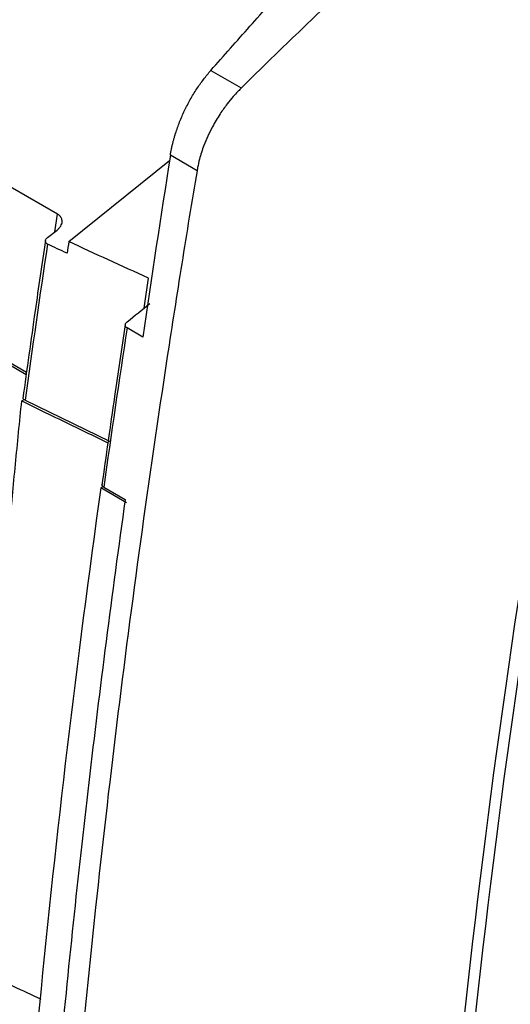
# Model space of a CAD drawing. Header units: millimetres. Extents: x -945 to 1227, y -951 to 1232.
# Tile 163 of 171: x 898 to 937, y 877 to 955. Entities that reach past the tile are written whole.
import ezdxf

# ---------------------------------------------------------------- set-up
doc = ezdxf.new("R2010")
doc.units = ezdxf.units.MM

msp = doc.modelspace()

# ---------------------------------------------------------------- linework, layer by layer
at = {"color": 7, "linetype": 'Continuous', "lineweight": 25}
for p, q in [((901.382, 939.828), (861.045, 963.114)), ((913.566, 951.263), (915.986, 949.866)), ((898.915, 927.248), (859.193, 950.179)), ((859.331, 949.933), (898.894, 927.094)), ((912.468, 943.289), (910.347, 944.514)), ((902.277, 937.658), (910.284, 944.104)), ((900.571, 937.968), (901.345, 938.572)), ((908.167, 930.061), (906.907, 930.788)), ((898.539, 924.994), (898.722, 925.096)), ((898.81, 925.035), (905.519, 921.783)), ((904.976, 918.155), (904.82, 918.065)), ((906.868, 916.883), (904.82, 918.065)), ((905.053, 918.122), (906.756, 917.139))]:
    msp.add_line(p, q, dxfattribs=at)
at = {"color": 250, "linetype": 'Continuous', "lineweight": 25}
for p, q in [((901.175, 938.439), (901.382, 939.828)), ((908.265, 932.361), (908.607, 934.751))]:
    msp.add_line(p, q, dxfattribs=at)
at = {"color": 7, "linetype": 'Continuous', "lineweight": 25}
for points, knots in [([(913.566, 951.263), (914.083, 951.85), (915.116, 953.024), (916.669, 954.776), (918.225, 956.523), (919.784, 958.262), (921.345, 959.996), (922.908, 961.722), (924.475, 963.442), (926.044, 965.156), (927.092, 966.293), (927.616, 966.861)], [0, 0, 0, 0, 0.111119, 0.222231, 0.333339, 0.444443, 0.555548, 0.666653, 0.777762, 0.888877, 1, 1, 1, 1]), ([(931.46, 964.642), (928.862, 962.226), (926.273, 959.786), (923.048, 956.708), (922.404, 956.091), (921.115, 954.857), (919.181, 953.008), (917.255, 951.139), (915.985, 949.865)], [0, 0, 0, 0, 0.5, 0.5, 0.625, 0.625, 0.75, 1, 1, 1, 1]), ([(910.347, 944.514), (910.36, 944.595), (910.387, 944.758), (910.435, 945.005), (910.488, 945.253), (910.548, 945.502), (910.613, 945.753), (910.684, 946.005), (910.828, 946.477), (911.075, 947.17), (911.469, 948.073), (911.925, 948.952), (912.35, 949.65), (912.709, 950.179), (912.985, 950.556), (913.27, 950.919), (913.467, 951.148), (913.566, 951.263)], [0, 0, 0, 0, 0.035258, 0.070419, 0.105524, 0.140614, 0.175732, 0.210919, 0.246215, 0.37296, 0.49986, 0.626644, 0.753588, 0.81527, 0.876751, 0.938254, 1, 1, 1, 1]), ([(915.985, 949.865), (915.961, 949.84), (915.865, 949.74), (915.645, 949.518), (915.288, 949.133), (914.816, 948.55), (914.252, 947.756), (913.596, 946.657), (913.034, 945.436), (912.682, 944.341), (912.539, 943.677), (912.484, 943.374), (912.469, 943.291)], [0, 0, 0, 0, 0.0139351, 0.0556442, 0.1250543, 0.2223715, 0.34774, 0.5009112, 0.7142926, 0.8683064, 0.9636201, 1, 1, 1, 1]), ([(912.469, 943.291), (912.049, 940.818), (911.647, 938.35), (910.86, 933.422), (909.708, 926.04), (907.221, 908.891), (903.057, 874.911), (900.877, 846.376), (900.047, 827.657)], [0, 0, 0, 0, 0.0625, 0.0625, 0.125, 0.25, 0.5, 1, 1, 1, 1]), ([(901.345, 938.572), (901.361, 938.584), (901.415, 938.628), (901.521, 938.729), (901.64, 938.883), (901.721, 939.062), (901.751, 939.229), (901.74, 939.379), (901.693, 939.516), (901.615, 939.638), (901.512, 939.744), (901.425, 939.8), (901.382, 939.828)], [0, 0, 0, 0, 0.03279, 0.114652, 0.250512, 0.387192, 0.500175, 0.607039, 0.711452, 0.812291, 0.908672, 1, 1, 1, 1]), ([(900.415, 937.732), (900.139, 935.867), (899.52, 931.673), (898.945, 927.495), (898.626, 925.175)], [0, 0, 0, 0, 0.444573, 1, 1, 1, 1]), ([(900.58, 937.458), (900.564, 937.467), (900.532, 937.484), (900.491, 937.517), (900.456, 937.555), (900.43, 937.598), (900.415, 937.645), (900.409, 937.7), (900.419, 937.765), (900.454, 937.848), (900.511, 937.917), (900.559, 937.957), (900.571, 937.968)], [0, 0, 0, 0, 0.0761914, 0.1558793, 0.2387205, 0.3242077, 0.4117067, 0.5005089, 0.6128184, 0.749485, 0.933874, 1, 1, 1, 1]), ([(906.767, 931.034), (906.48, 929.134), (905.832, 924.86), (905.229, 920.602), (904.894, 918.237)], [0, 0, 0, 0, 0.444477, 1, 1, 1, 1]), ([(906.907, 930.788), (906.893, 930.797), (906.865, 930.815), (906.829, 930.848), (906.8, 930.886), (906.779, 930.928), (906.767, 930.973), (906.764, 931.023), (906.776, 931.091), (906.816, 931.181), (906.882, 931.243), (906.919, 931.279)], [0, 0, 0, 0, 0.075827, 0.15521, 0.237876, 0.323405, 0.411258, 0.500811, 0.605463, 0.776095, 1, 1, 1, 1]), ([(895.086, 879.756), (895.128, 880.59), (895.212, 882.255), (895.348, 884.758), (895.491, 887.261), (895.642, 889.766), (895.8, 892.273), (895.965, 894.781), (896.138, 897.291), (896.319, 899.802), (896.507, 902.314), (896.702, 904.828), (896.905, 907.344), (897.116, 909.861), (897.334, 912.379), (897.56, 914.899), (897.793, 917.42), (898.034, 919.943), (898.282, 922.467), (898.453, 924.152), (898.539, 924.994)], [0, 0, 0, 0, 0.0559755, 0.1118975, 0.1677669, 0.2235844, 0.2793507, 0.3350666, 0.3907329, 0.4463502, 0.5019194, 0.5574411, 0.6129162, 0.6683454, 0.7237295, 0.7790693, 0.8343654, 0.8896188, 0.94483, 1, 1, 1, 1]), ([(898.539, 924.994), (899.963, 924.289), (902.228, 923.166), (904.53, 922.067), (905.385, 921.659)], [0, 0, 0, 0, 0.628366, 1, 1, 1, 1]), ([(898.81, 925.035), (898.786, 925.049), (898.737, 925.077), (898.684, 925.128), (898.649, 925.184), (898.635, 925.234), (898.64, 925.264), (898.642, 925.274)], [0, 0, 0, 0, 0.217406, 0.442783, 0.65899, 0.882985, 1, 1, 1, 1]), ([(904.82, 918.065), (900.953, 890.419), (898.315, 863.232), (895.527, 810.117), (895.379, 784.189), (896.476, 759.05)], [0, 0, 0, 0, 0.5, 0.5, 1, 1, 1, 1]), ([(905.053, 918.122), (905.038, 918.131), (905.009, 918.149), (904.973, 918.181), (904.94, 918.22), (904.913, 918.267), (904.909, 918.304), (904.907, 918.323)], [0, 0, 0, 0, 0.1638577, 0.3300938, 0.5015291, 0.7460746, 1, 1, 1, 1]), ([(906.756, 917.139), (905.7, 909.601), (904.736, 902.1), (902.991, 887.172), (902.209, 879.744), (900.142, 857.584), (899.131, 842.976), (898.491, 828.556)], [0, 0, 0, 0, 0.25, 0.25, 0.5, 0.5, 1, 1, 1, 1]), ([(900.082, 877.382), (899.345, 877.726), (897.666, 878.509), (896.013, 879.308), (895.086, 879.756)], [0, 0, 0, 0, 0.439735, 1, 1, 1, 1])]:
    msp.add_open_spline(points, degree=3, knots=knots, dxfattribs=at)
for points in [[(930.915, 842.378), (932.993, 877.19), (937.798, 913.169), (945.266, 949.849)], [(946.062, 949.389), (938.592, 912.699), (933.79, 876.737), (931.712, 841.919)], [(910.347, 944.514), (909.585, 939.68), (908.859, 934.862), (908.167, 930.061)], [(900.58, 937.458), (899.961, 933.306), (899.371, 929.165), (898.81, 925.035)], [(902.139, 936.718), (901.618, 936.964), (901.099, 937.211), (900.58, 937.458)], [(902.277, 937.658), (902.231, 937.345), (902.185, 937.032), (902.139, 936.718)], [(908.607, 934.751), (906.48, 935.702), (904.369, 936.672), (902.277, 937.658)], [(906.919, 931.279), (907.515, 931.758), (908.111, 932.237), (908.707, 932.716)], [(906.907, 930.788), (906.26, 926.556), (905.642, 922.334), (905.053, 918.122)]]:
    msp.add_open_spline(points, degree=3, dxfattribs=at)

doc.saveas('drawing.dxf')
